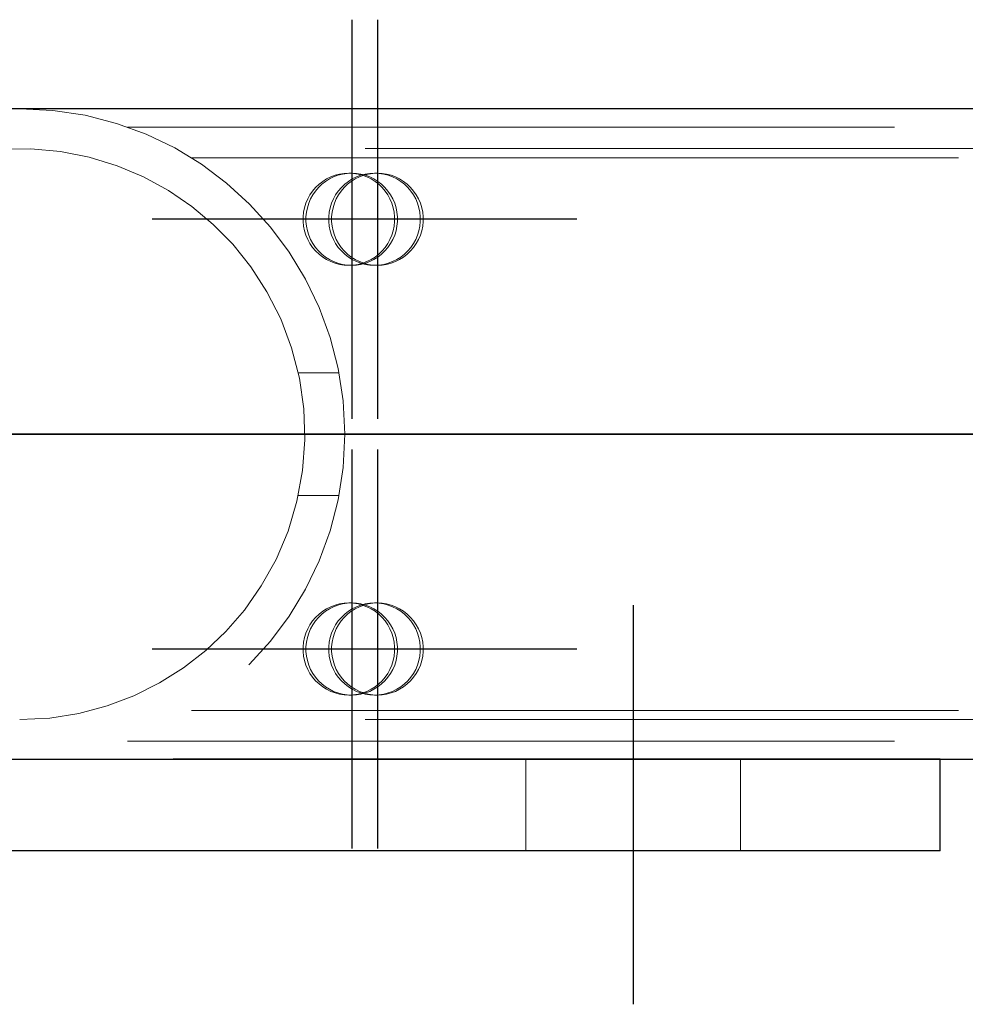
# Model space of a CAD drawing. Header units: millimetres. Extents: x -851 to 2, y 9346 to 10016.
# Tile 218 of 256: x -733.87 to -730.79, y 9759.72 to 9762.92. Entities that reach past the tile are written whole.
import ezdxf

# ---------------------------------------------------------------- set-up
doc = ezdxf.new("R2010")
doc.units = ezdxf.units.MM
doc.header["$LTSCALE"] = 10
doc.linetypes.add('HIDDEN', pattern=[0.375, 0.25, -0.125])
doc.linetypes.add('MITTE', pattern=[2, 1.25, -0.25, 0.25, -0.25])
for name, color, linetype, lineweight in [('PS_Hidden', 2, 'HIDDEN', 9), ('PS_Shape', 161, 'Continuous', 30), ('PS_SOLID', 7, 'Continuous', 30)]:
    doc.layers.add(name, color=color, linetype=linetype, lineweight=lineweight)
doc.layers.add('PS_Mid', color=5, linetype='MITTE')

# ---------------------------------------------------------------- blocks, each defined once
blk = doc.blocks.new('*X547')
at = {"layer": 'PS_Hidden', "color": 2, "linetype": 'HIDDEN'}
for p, q in [((-733.5168, 9762.5749), (-724.1684, 9762.5749)), ((-486.4917, 9762.5049), (-781.6917, 9762.5049)), ((-733.8323, 9762.5042), (-733.9304, 9762.5028)), ((-733.7353, 9762.4953), (-733.8323, 9762.5042)), ((-733.6414, 9762.4768), (-733.7353, 9762.4953)), ((-733.5511, 9762.4491), (-733.6414, 9762.4768)), ((-733.4649, 9762.4128), (-733.5511, 9762.4491)), ((-733.3084, 9762.4749), (-724.1684, 9762.4749)), ((-733.3832, 9762.3682), (-733.4649, 9762.4128)), ((-732.8679, 9762.406), (-732.8543, 9762.4127)), ((-732.845, 9762.4127), (-732.8586, 9762.406)), ((-732.8543, 9762.4127), (-732.8401, 9762.418)), ((-732.8308, 9762.418), (-732.845, 9762.4127)), ((-732.8401, 9762.418), (-732.8255, 9762.4218)), ((-732.8161, 9762.4218), (-732.8308, 9762.418)), ((-732.8255, 9762.4218), (-732.8105, 9762.4241)), ((-732.8012, 9762.4241), (-732.8161, 9762.4218)), ((-732.8105, 9762.4241), (-732.7954, 9762.4249)), ((-732.7861, 9762.4249), (-732.8012, 9762.4241)), ((-732.7954, 9762.4249), (-732.7803, 9762.4241)), ((-732.7954, 9762.4249), (-732.7861, 9762.4249)), ((-732.771, 9762.4241), (-732.7861, 9762.4249)), ((-732.7841, 9762.406), (-732.7705, 9762.4127)), ((-732.7803, 9762.4241), (-732.7653, 9762.4218)), ((-732.7612, 9762.4127), (-732.7748, 9762.406)), ((-732.756, 9762.4218), (-732.771, 9762.4241)), ((-732.7705, 9762.4127), (-732.7563, 9762.418)), ((-732.7653, 9762.4218), (-732.7507, 9762.418)), ((-732.747, 9762.418), (-732.7612, 9762.4127)), ((-732.7563, 9762.418), (-732.7417, 9762.4218)), ((-732.7414, 9762.418), (-732.756, 9762.4218)), ((-732.7507, 9762.418), (-732.7365, 9762.4127)), ((-732.7324, 9762.4218), (-732.747, 9762.418)), ((-732.7417, 9762.4218), (-732.7267, 9762.4241)), ((-732.7272, 9762.4127), (-732.7414, 9762.418)), ((-732.7365, 9762.4127), (-732.7229, 9762.406)), ((-732.7174, 9762.4241), (-732.7324, 9762.4218)), ((-732.7136, 9762.406), (-732.7272, 9762.4127)), ((-732.7267, 9762.4241), (-732.7116, 9762.4249)), ((-732.7023, 9762.4249), (-732.7174, 9762.4241)), ((-732.7116, 9762.4249), (-732.6965, 9762.4241)), ((-732.7116, 9762.4249), (-732.7023, 9762.4249)), ((-732.6872, 9762.4241), (-732.7023, 9762.4249)), ((-732.6965, 9762.4241), (-732.6816, 9762.4218)), ((-732.6723, 9762.4218), (-732.6872, 9762.4241)), ((-732.6816, 9762.4218), (-732.6669, 9762.418)), ((-732.6576, 9762.418), (-732.6723, 9762.4218)), ((-732.6669, 9762.418), (-732.6527, 9762.4127)), ((-732.6434, 9762.4127), (-732.6576, 9762.418)), ((-732.6527, 9762.4127), (-732.6392, 9762.406)), ((-732.6299, 9762.406), (-732.6434, 9762.4127)), ((-732.9036, 9762.3782), (-732.8927, 9762.3887)), ((-732.8834, 9762.3887), (-732.8943, 9762.3782)), ((-732.8927, 9762.3887), (-732.8807, 9762.398)), ((-732.8714, 9762.398), (-732.8834, 9762.3887)), ((-732.8807, 9762.398), (-732.8679, 9762.406)), ((-732.8586, 9762.406), (-732.8714, 9762.398)), ((-732.8199, 9762.3782), (-732.8089, 9762.3887)), ((-732.7996, 9762.3887), (-732.8106, 9762.3782)), ((-732.8089, 9762.3887), (-732.797, 9762.398)), ((-732.7877, 9762.398), (-732.7996, 9762.3887)), ((-732.797, 9762.398), (-732.7841, 9762.406)), ((-732.7748, 9762.406), (-732.7877, 9762.398)), ((-732.7229, 9762.406), (-732.7101, 9762.398)), ((-732.7008, 9762.398), (-732.7136, 9762.406)), ((-732.7101, 9762.398), (-732.6981, 9762.3887)), ((-732.6888, 9762.3887), (-732.7008, 9762.398)), ((-732.6981, 9762.3887), (-732.6871, 9762.3782)), ((-732.6778, 9762.3782), (-732.6888, 9762.3887)), ((-732.6392, 9762.406), (-732.6263, 9762.398)), ((-732.617, 9762.398), (-732.6299, 9762.406)), ((-732.6263, 9762.398), (-732.6144, 9762.3887)), ((-732.6051, 9762.3887), (-732.617, 9762.398)), ((-732.6144, 9762.3887), (-732.6034, 9762.3782)), ((-732.5941, 9762.3782), (-732.6051, 9762.3887)), ((-733.3071, 9762.3163), (-733.3832, 9762.3682)), ((-732.9295, 9762.341), (-732.9221, 9762.3542)), ((-732.9221, 9762.3542), (-732.9135, 9762.3667)), ((-732.9128, 9762.3542), (-732.9202, 9762.341)), ((-732.9135, 9762.3667), (-732.9036, 9762.3782)), ((-732.9042, 9762.3667), (-732.9128, 9762.3542)), ((-732.8943, 9762.3782), (-732.9042, 9762.3667)), ((-732.8457, 9762.341), (-732.8384, 9762.3542)), ((-732.8384, 9762.3542), (-732.8297, 9762.3667)), ((-732.8291, 9762.3542), (-732.8364, 9762.341)), ((-732.8297, 9762.3667), (-732.8199, 9762.3782)), ((-732.8204, 9762.3667), (-732.8291, 9762.3542)), ((-732.8106, 9762.3782), (-732.8204, 9762.3667)), ((-732.6871, 9762.3782), (-732.6773, 9762.3667)), ((-732.668, 9762.3667), (-732.6778, 9762.3782)), ((-732.6773, 9762.3667), (-732.6686, 9762.3542)), ((-732.6686, 9762.3542), (-732.6613, 9762.341)), ((-732.6593, 9762.3542), (-732.668, 9762.3667)), ((-732.652, 9762.341), (-732.6593, 9762.3542)), ((-732.6034, 9762.3782), (-732.5935, 9762.3667)), ((-732.5842, 9762.3667), (-732.5941, 9762.3782)), ((-732.5935, 9762.3667), (-732.5849, 9762.3542)), ((-732.5849, 9762.3542), (-732.5776, 9762.341)), ((-732.5756, 9762.3542), (-732.5842, 9762.3667)), ((-732.5682, 9762.341), (-732.5756, 9762.3542)), ((-733.2374, 9762.2581), (-733.3071, 9762.3163)), ((-732.94, 9762.3125), (-732.9354, 9762.327)), ((-732.9354, 9762.327), (-732.9295, 9762.341)), ((-732.9261, 9762.327), (-732.9307, 9762.3125)), ((-732.9202, 9762.341), (-732.9261, 9762.327)), ((-732.8562, 9762.3125), (-732.8517, 9762.327)), ((-732.8517, 9762.327), (-732.8457, 9762.341)), ((-732.8424, 9762.327), (-732.8469, 9762.3125)), ((-732.8364, 9762.341), (-732.8424, 9762.327)), ((-732.6613, 9762.341), (-732.6553, 9762.327)), ((-732.6553, 9762.327), (-732.6508, 9762.3125)), ((-732.646, 9762.327), (-732.652, 9762.341)), ((-732.6415, 9762.3125), (-732.646, 9762.327)), ((-732.5776, 9762.341), (-732.5716, 9762.327)), ((-732.5716, 9762.327), (-732.5671, 9762.3125)), ((-732.5623, 9762.327), (-732.5682, 9762.341)), ((-732.5578, 9762.3125), (-732.5623, 9762.327)), ((-732.9445, 9762.2825), (-732.943, 9762.2976)), ((-732.943, 9762.2976), (-732.94, 9762.3125)), ((-732.9337, 9762.2976), (-732.9352, 9762.2825)), ((-732.9307, 9762.3125), (-732.9337, 9762.2976)), ((-732.8608, 9762.2825), (-732.8593, 9762.2976)), ((-732.8593, 9762.2976), (-732.8562, 9762.3125)), ((-732.85, 9762.2976), (-732.8515, 9762.2825)), ((-732.8469, 9762.3125), (-732.85, 9762.2976)), ((-732.6508, 9762.3125), (-732.6478, 9762.2976)), ((-732.6478, 9762.2976), (-732.6462, 9762.2825)), ((-732.6385, 9762.2976), (-732.6415, 9762.3125)), ((-732.6369, 9762.2825), (-732.6385, 9762.2976)), ((-732.5671, 9762.3125), (-732.564, 9762.2976)), ((-732.564, 9762.2976), (-732.5625, 9762.2825)), ((-732.5547, 9762.2976), (-732.5578, 9762.3125)), ((-732.5532, 9762.2825), (-732.5547, 9762.2976)), ((-733.174, 9762.1935), (-733.2374, 9762.2581)), ((-732.9445, 9762.2673), (-732.9445, 9762.2825)), ((-732.943, 9762.2522), (-732.9445, 9762.2673)), ((-732.94, 9762.2373), (-732.943, 9762.2522)), ((-732.9352, 9762.2825), (-732.9352, 9762.2673)), ((-732.9352, 9762.2673), (-732.9337, 9762.2522)), ((-732.9337, 9762.2522), (-732.9307, 9762.2373)), ((-732.8608, 9762.2673), (-732.8608, 9762.2825)), ((-732.8593, 9762.2522), (-732.8608, 9762.2673)), ((-732.8562, 9762.2373), (-732.8593, 9762.2522)), ((-732.8515, 9762.2825), (-732.8515, 9762.2673)), ((-732.8515, 9762.2673), (-732.85, 9762.2522)), ((-732.85, 9762.2522), (-732.8469, 9762.2373)), ((-732.6478, 9762.2522), (-732.6508, 9762.2373)), ((-732.6462, 9762.2673), (-732.6478, 9762.2522)), ((-732.6462, 9762.2825), (-732.6462, 9762.2673)), ((-732.6415, 9762.2373), (-732.6385, 9762.2522)), ((-732.6385, 9762.2522), (-732.6369, 9762.2673)), ((-732.6369, 9762.2673), (-732.6369, 9762.2825)), ((-732.564, 9762.2522), (-732.5671, 9762.2373)), ((-732.5625, 9762.2673), (-732.564, 9762.2522)), ((-732.5625, 9762.2825), (-732.5625, 9762.2673)), ((-732.5578, 9762.2373), (-732.5547, 9762.2522)), ((-732.5547, 9762.2522), (-732.5532, 9762.2673)), ((-732.5532, 9762.2673), (-732.5532, 9762.2825)), ((-732.9354, 9762.2228), (-732.94, 9762.2373)), ((-732.9295, 9762.2088), (-732.9354, 9762.2228)), ((-732.9307, 9762.2373), (-732.9261, 9762.2228)), ((-732.9261, 9762.2228), (-732.9202, 9762.2088)), ((-732.8517, 9762.2228), (-732.8562, 9762.2373)), ((-732.8457, 9762.2088), (-732.8517, 9762.2228)), ((-732.8469, 9762.2373), (-732.8424, 9762.2228)), ((-732.8424, 9762.2228), (-732.8364, 9762.2088)), ((-732.6553, 9762.2228), (-732.6613, 9762.2088)), ((-732.6508, 9762.2373), (-732.6553, 9762.2228)), ((-732.652, 9762.2088), (-732.646, 9762.2228)), ((-732.646, 9762.2228), (-732.6415, 9762.2373)), ((-732.5716, 9762.2228), (-732.5776, 9762.2088)), ((-732.5671, 9762.2373), (-732.5716, 9762.2228)), ((-732.5682, 9762.2088), (-732.5623, 9762.2228)), ((-732.5623, 9762.2228), (-732.5578, 9762.2373)), ((-733.1152, 9762.1201), (-733.174, 9762.1935)), ((-732.9221, 9762.1956), (-732.9295, 9762.2088)), ((-732.9135, 9762.1831), (-732.9221, 9762.1956)), ((-732.9202, 9762.2088), (-732.9128, 9762.1956)), ((-732.9128, 9762.1956), (-732.9042, 9762.1831)), ((-732.8384, 9762.1956), (-732.8457, 9762.2088)), ((-732.8297, 9762.1831), (-732.8384, 9762.1956)), ((-732.8364, 9762.2088), (-732.8291, 9762.1956)), ((-732.8291, 9762.1956), (-732.8204, 9762.1831)), ((-732.6686, 9762.1956), (-732.6773, 9762.1831)), ((-732.6613, 9762.2088), (-732.6686, 9762.1956)), ((-732.668, 9762.1831), (-732.6593, 9762.1956)), ((-732.6593, 9762.1956), (-732.652, 9762.2088)), ((-732.5849, 9762.1956), (-732.5935, 9762.1831)), ((-732.5776, 9762.2088), (-732.5849, 9762.1956)), ((-732.5842, 9762.1831), (-732.5756, 9762.1956)), ((-732.5756, 9762.1956), (-732.5682, 9762.2088)), ((-732.9036, 9762.1716), (-732.9135, 9762.1831)), ((-732.9042, 9762.1831), (-732.8943, 9762.1716)), ((-732.8927, 9762.1611), (-732.9036, 9762.1716)), ((-732.8943, 9762.1716), (-732.8834, 9762.1611)), ((-732.8807, 9762.1518), (-732.8927, 9762.1611)), ((-732.8834, 9762.1611), (-732.8714, 9762.1518)), ((-732.8199, 9762.1716), (-732.8297, 9762.1831)), ((-732.8204, 9762.1831), (-732.8106, 9762.1716)), ((-732.8089, 9762.1611), (-732.8199, 9762.1716)), ((-732.8106, 9762.1716), (-732.7996, 9762.1611)), ((-732.797, 9762.1518), (-732.8089, 9762.1611)), ((-732.7996, 9762.1611), (-732.7877, 9762.1518)), ((-732.6981, 9762.1611), (-732.7101, 9762.1518)), ((-732.7008, 9762.1518), (-732.6888, 9762.1611)), ((-732.6871, 9762.1716), (-732.6981, 9762.1611)), ((-732.6888, 9762.1611), (-732.6778, 9762.1716)), ((-732.6773, 9762.1831), (-732.6871, 9762.1716)), ((-732.6778, 9762.1716), (-732.668, 9762.1831)), ((-732.6144, 9762.1611), (-732.6263, 9762.1518)), ((-732.617, 9762.1518), (-732.6051, 9762.1611)), ((-732.6034, 9762.1716), (-732.6144, 9762.1611)), ((-732.6051, 9762.1611), (-732.5941, 9762.1716)), ((-732.5935, 9762.1831), (-732.6034, 9762.1716)), ((-732.5941, 9762.1716), (-732.5842, 9762.1831)), ((-732.8679, 9762.1437), (-732.8807, 9762.1518)), ((-732.8714, 9762.1518), (-732.8586, 9762.1437)), ((-732.8543, 9762.1371), (-732.8679, 9762.1437)), ((-732.8586, 9762.1437), (-732.845, 9762.1371)), ((-732.8401, 9762.1318), (-732.8543, 9762.1371)), ((-732.845, 9762.1371), (-732.8308, 9762.1318)), ((-732.8255, 9762.128), (-732.8401, 9762.1318)), ((-732.8308, 9762.1318), (-732.8161, 9762.128)), ((-732.8105, 9762.1257), (-732.8255, 9762.128)), ((-732.8161, 9762.128), (-732.8012, 9762.1257)), ((-732.7954, 9762.1249), (-732.8105, 9762.1257)), ((-732.8012, 9762.1257), (-732.7861, 9762.1249)), ((-732.7841, 9762.1437), (-732.797, 9762.1518)), ((-732.7803, 9762.1257), (-732.7954, 9762.1249)), ((-732.7954, 9762.1249), (-732.7861, 9762.1249)), ((-732.7877, 9762.1518), (-732.7748, 9762.1437)), ((-732.7861, 9762.1249), (-732.771, 9762.1257)), ((-732.7705, 9762.1371), (-732.7841, 9762.1437)), ((-732.7653, 9762.128), (-732.7803, 9762.1257)), ((-732.7748, 9762.1437), (-732.7612, 9762.1371)), ((-732.771, 9762.1257), (-732.756, 9762.128)), ((-732.7563, 9762.1318), (-732.7705, 9762.1371)), ((-732.7507, 9762.1318), (-732.7653, 9762.128)), ((-732.7612, 9762.1371), (-732.747, 9762.1318)), ((-732.7417, 9762.128), (-732.7563, 9762.1318)), ((-732.756, 9762.128), (-732.7414, 9762.1318)), ((-732.7365, 9762.1371), (-732.7507, 9762.1318)), ((-732.747, 9762.1318), (-732.7324, 9762.128)), ((-732.7267, 9762.1257), (-732.7417, 9762.128)), ((-732.7414, 9762.1318), (-732.7272, 9762.1371)), ((-732.7229, 9762.1437), (-732.7365, 9762.1371)), ((-732.7324, 9762.128), (-732.7174, 9762.1257)), ((-732.7272, 9762.1371), (-732.7136, 9762.1437)), ((-732.7116, 9762.1249), (-732.7267, 9762.1257)), ((-732.7101, 9762.1518), (-732.7229, 9762.1437)), ((-732.7174, 9762.1257), (-732.7023, 9762.1249)), ((-732.7136, 9762.1437), (-732.7008, 9762.1518)), ((-732.6965, 9762.1257), (-732.7116, 9762.1249)), ((-732.7116, 9762.1249), (-732.7023, 9762.1249)), ((-732.7023, 9762.1249), (-732.6872, 9762.1257)), ((-732.6816, 9762.128), (-732.6965, 9762.1257)), ((-732.6872, 9762.1257), (-732.6723, 9762.128)), ((-732.6669, 9762.1318), (-732.6816, 9762.128)), ((-732.6723, 9762.128), (-732.6576, 9762.1318)), ((-732.6527, 9762.1371), (-732.6669, 9762.1318)), ((-732.6576, 9762.1318), (-732.6434, 9762.1371)), ((-732.6392, 9762.1437), (-732.6527, 9762.1371)), ((-732.6434, 9762.1371), (-732.6299, 9762.1437)), ((-732.6263, 9762.1518), (-732.6392, 9762.1437)), ((-732.6299, 9762.1437), (-732.617, 9762.1518)), ((-733.0624, 9762.0386), (-733.1152, 9762.1201)), ((-733.0174, 9761.9501), (-733.0624, 9762.0386)), ((-732.982, 9761.8558), (-733.0174, 9761.9501)), ((-732.9567, 9761.7574), (-732.982, 9761.8558)), ((-732.8274, 9761.7749), (-732.9601, 9761.7749)), ((-732.9421, 9761.657), (-732.9567, 9761.7574)), ((-732.9386, 9761.5567), (-732.9421, 9761.657)), ((-732.9462, 9761.4562), (-732.9386, 9761.5567)), ((-732.9647, 9761.3563), (-732.9462, 9761.4562)), ((-732.9937, 9761.2591), (-732.9647, 9761.3563)), ((-732.8274, 9761.3749), (-732.9601, 9761.3749)), ((-733.0328, 9761.1667), (-732.9937, 9761.2591)), ((-733.0808, 9761.0807), (-733.0328, 9761.1667)), ((-733.136, 9761.002), (-733.0808, 9761.0807)), ((-733.1966, 9760.9318), (-733.136, 9761.002)), ((-732.8807, 9760.998), (-732.8679, 9761.006)), ((-732.8586, 9761.006), (-732.8714, 9760.998)), ((-732.8679, 9761.006), (-732.8543, 9761.0127)), ((-732.845, 9761.0127), (-732.8586, 9761.006)), ((-732.8543, 9761.0127), (-732.8401, 9761.018)), ((-732.8308, 9761.018), (-732.845, 9761.0127)), ((-732.8401, 9761.018), (-732.8255, 9761.0218)), ((-732.8161, 9761.0218), (-732.8308, 9761.018)), ((-732.8255, 9761.0218), (-732.8105, 9761.0241)), ((-732.8012, 9761.0241), (-732.8161, 9761.0218)), ((-732.8105, 9761.0241), (-732.7954, 9761.0249)), ((-732.7861, 9761.0249), (-732.8012, 9761.0241)), ((-732.797, 9760.998), (-732.7841, 9761.006)), ((-732.7954, 9761.0249), (-732.7803, 9761.0241)), ((-732.7954, 9761.0249), (-732.7861, 9761.0249)), ((-732.7748, 9761.006), (-732.7877, 9760.998)), ((-732.771, 9761.0241), (-732.7861, 9761.0249)), ((-732.7841, 9761.006), (-732.7705, 9761.0127)), ((-732.7803, 9761.0241), (-732.7653, 9761.0218)), ((-732.7612, 9761.0127), (-732.7748, 9761.006)), ((-732.756, 9761.0218), (-732.771, 9761.0241)), ((-732.7705, 9761.0127), (-732.7563, 9761.018)), ((-732.7653, 9761.0218), (-732.7507, 9761.018)), ((-732.747, 9761.018), (-732.7612, 9761.0127)), ((-732.7563, 9761.018), (-732.7417, 9761.0218)), ((-732.7414, 9761.018), (-732.756, 9761.0218)), ((-732.7507, 9761.018), (-732.7365, 9761.0127)), ((-732.7324, 9761.0218), (-732.747, 9761.018)), ((-732.7417, 9761.0218), (-732.7267, 9761.0241)), ((-732.7272, 9761.0127), (-732.7414, 9761.018)), ((-732.7365, 9761.0127), (-732.7229, 9761.006)), ((-732.7174, 9761.0241), (-732.7324, 9761.0218)), ((-732.7136, 9761.006), (-732.7272, 9761.0127)), ((-732.7267, 9761.0241), (-732.7116, 9761.0249)), ((-732.7229, 9761.006), (-732.7101, 9760.998)), ((-732.7023, 9761.0249), (-732.7174, 9761.0241)), ((-732.7008, 9760.998), (-732.7136, 9761.006)), ((-732.7116, 9761.0249), (-732.6965, 9761.0241)), ((-732.7116, 9761.0249), (-732.7023, 9761.0249)), ((-732.6872, 9761.0241), (-732.7023, 9761.0249)), ((-732.6965, 9761.0241), (-732.6816, 9761.0218)), ((-732.6723, 9761.0218), (-732.6872, 9761.0241)), ((-732.6816, 9761.0218), (-732.6669, 9761.018)), ((-732.6576, 9761.018), (-732.6723, 9761.0218)), ((-732.6669, 9761.018), (-732.6527, 9761.0127)), ((-732.6434, 9761.0127), (-732.6576, 9761.018)), ((-732.6527, 9761.0127), (-732.6392, 9761.006)), ((-732.6299, 9761.006), (-732.6434, 9761.0127)), ((-732.6392, 9761.006), (-732.6263, 9760.998)), ((-732.617, 9760.998), (-732.6299, 9761.006)), ((-732.9135, 9760.9667), (-732.9036, 9760.9782)), ((-732.8943, 9760.9782), (-732.9042, 9760.9667)), ((-732.9036, 9760.9782), (-732.8927, 9760.9887)), ((-732.8834, 9760.9887), (-732.8943, 9760.9782)), ((-732.8927, 9760.9887), (-732.8807, 9760.998)), ((-732.8714, 9760.998), (-732.8834, 9760.9887)), ((-732.8297, 9760.9667), (-732.8199, 9760.9782)), ((-732.8106, 9760.9782), (-732.8204, 9760.9667)), ((-732.8199, 9760.9782), (-732.8089, 9760.9887)), ((-732.7996, 9760.9887), (-732.8106, 9760.9782)), ((-732.8089, 9760.9887), (-732.797, 9760.998)), ((-732.7877, 9760.998), (-732.7996, 9760.9887)), ((-732.7101, 9760.998), (-732.6981, 9760.9887)), ((-732.6888, 9760.9887), (-732.7008, 9760.998)), ((-732.6981, 9760.9887), (-732.6871, 9760.9782)), ((-732.6778, 9760.9782), (-732.6888, 9760.9887)), ((-732.6871, 9760.9782), (-732.6773, 9760.9667)), ((-732.668, 9760.9667), (-732.6778, 9760.9782)), ((-732.6263, 9760.998), (-732.6144, 9760.9887)), ((-732.6051, 9760.9887), (-732.617, 9760.998)), ((-732.6144, 9760.9887), (-732.6034, 9760.9782)), ((-732.5941, 9760.9782), (-732.6051, 9760.9887)), ((-732.6034, 9760.9782), (-732.5935, 9760.9667)), ((-732.5842, 9760.9667), (-732.5941, 9760.9782)), ((-732.9354, 9760.927), (-732.9295, 9760.941)), ((-732.9295, 9760.941), (-732.9221, 9760.9542)), ((-732.9202, 9760.941), (-732.9261, 9760.927)), ((-732.9221, 9760.9542), (-732.9135, 9760.9667)), ((-732.9128, 9760.9542), (-732.9202, 9760.941)), ((-732.9042, 9760.9667), (-732.9128, 9760.9542)), ((-732.8517, 9760.927), (-732.8457, 9760.941)), ((-732.8457, 9760.941), (-732.8384, 9760.9542)), ((-732.8364, 9760.941), (-732.8424, 9760.927)), ((-732.8384, 9760.9542), (-732.8297, 9760.9667)), ((-732.8291, 9760.9542), (-732.8364, 9760.941)), ((-732.8204, 9760.9667), (-732.8291, 9760.9542)), ((-732.6773, 9760.9667), (-732.6686, 9760.9542)), ((-732.6686, 9760.9542), (-732.6613, 9760.941)), ((-732.6593, 9760.9542), (-732.668, 9760.9667)), ((-732.6613, 9760.941), (-732.6553, 9760.927)), ((-732.652, 9760.941), (-732.6593, 9760.9542)), ((-732.646, 9760.927), (-732.652, 9760.941)), ((-732.5935, 9760.9667), (-732.5849, 9760.9542)), ((-732.5849, 9760.9542), (-732.5776, 9760.941)), ((-732.5756, 9760.9542), (-732.5842, 9760.9667)), ((-732.5776, 9760.941), (-732.5716, 9760.927)), ((-732.5682, 9760.941), (-732.5756, 9760.9542)), ((-732.5623, 9760.927), (-732.5682, 9760.941)), ((-733.262, 9760.8699), (-733.1966, 9760.9318)), ((-732.943, 9760.8976), (-732.94, 9760.9125)), ((-732.94, 9760.9125), (-732.9354, 9760.927)), ((-732.9307, 9760.9125), (-732.9337, 9760.8976)), ((-732.9261, 9760.927), (-732.9307, 9760.9125)), ((-732.8593, 9760.8976), (-732.8562, 9760.9125)), ((-732.8562, 9760.9125), (-732.8517, 9760.927)), ((-732.8469, 9760.9125), (-732.85, 9760.8976)), ((-732.8424, 9760.927), (-732.8469, 9760.9125)), ((-732.6553, 9760.927), (-732.6508, 9760.9125)), ((-732.6508, 9760.9125), (-732.6478, 9760.8976)), ((-732.6415, 9760.9125), (-732.646, 9760.927)), ((-732.6385, 9760.8976), (-732.6415, 9760.9125)), ((-732.5716, 9760.927), (-732.5671, 9760.9125)), ((-732.5671, 9760.9125), (-732.564, 9760.8976)), ((-732.5578, 9760.9125), (-732.5623, 9760.927)), ((-732.5547, 9760.8976), (-732.5578, 9760.9125)), ((-732.9445, 9760.8825), (-732.943, 9760.8976)), ((-732.9445, 9760.8673), (-732.9445, 9760.8825)), ((-732.9337, 9760.8976), (-732.9352, 9760.8825)), ((-732.9352, 9760.8825), (-732.9352, 9760.8673)), ((-732.8608, 9760.8825), (-732.8593, 9760.8976)), ((-732.8608, 9760.8673), (-732.8608, 9760.8825)), ((-732.85, 9760.8976), (-732.8515, 9760.8825)), ((-732.8515, 9760.8825), (-732.8515, 9760.8673)), ((-732.6478, 9760.8976), (-732.6462, 9760.8825)), ((-732.6462, 9760.8825), (-732.6462, 9760.8673)), ((-732.6369, 9760.8825), (-732.6385, 9760.8976)), ((-732.6369, 9760.8673), (-732.6369, 9760.8825)), ((-732.564, 9760.8976), (-732.5625, 9760.8825)), ((-732.5625, 9760.8825), (-732.5625, 9760.8673)), ((-732.5532, 9760.8825), (-732.5547, 9760.8976)), ((-732.5532, 9760.8673), (-732.5532, 9760.8825)), ((-733.3341, 9760.8138), (-733.262, 9760.8699)), ((-732.943, 9760.8522), (-732.9445, 9760.8673)), ((-732.94, 9760.8373), (-732.943, 9760.8522)), ((-732.9352, 9760.8673), (-732.9337, 9760.8522)), ((-732.9337, 9760.8522), (-732.9307, 9760.8373)), ((-732.8593, 9760.8522), (-732.8608, 9760.8673)), ((-732.8562, 9760.8373), (-732.8593, 9760.8522)), ((-732.8515, 9760.8673), (-732.85, 9760.8522)), ((-732.85, 9760.8522), (-732.8469, 9760.8373)), ((-732.6478, 9760.8522), (-732.6508, 9760.8373)), ((-732.6462, 9760.8673), (-732.6478, 9760.8522)), ((-732.6415, 9760.8373), (-732.6385, 9760.8522)), ((-732.6385, 9760.8522), (-732.6369, 9760.8673)), ((-732.564, 9760.8522), (-732.5671, 9760.8373)), ((-732.5625, 9760.8673), (-732.564, 9760.8522)), ((-732.5578, 9760.8373), (-732.5547, 9760.8522)), ((-732.5547, 9760.8522), (-732.5532, 9760.8673)), ((-733.4123, 9760.7645), (-733.3341, 9760.8138)), ((-732.9354, 9760.8228), (-732.94, 9760.8373)), ((-732.9295, 9760.8088), (-732.9354, 9760.8228)), ((-732.9307, 9760.8373), (-732.9261, 9760.8228)), ((-732.9221, 9760.7956), (-732.9295, 9760.8088)), ((-732.9261, 9760.8228), (-732.9202, 9760.8088)), ((-732.9202, 9760.8088), (-732.9128, 9760.7956)), ((-732.8517, 9760.8228), (-732.8562, 9760.8373)), ((-732.8457, 9760.8088), (-732.8517, 9760.8228)), ((-732.8469, 9760.8373), (-732.8424, 9760.8228)), ((-732.8384, 9760.7956), (-732.8457, 9760.8088)), ((-732.8424, 9760.8228), (-732.8364, 9760.8088)), ((-732.8364, 9760.8088), (-732.8291, 9760.7956)), ((-732.6613, 9760.8088), (-732.6686, 9760.7956)), ((-732.6553, 9760.8228), (-732.6613, 9760.8088)), ((-732.6593, 9760.7956), (-732.652, 9760.8088)), ((-732.6508, 9760.8373), (-732.6553, 9760.8228)), ((-732.652, 9760.8088), (-732.646, 9760.8228)), ((-732.646, 9760.8228), (-732.6415, 9760.8373)), ((-732.5776, 9760.8088), (-732.5849, 9760.7956)), ((-732.5716, 9760.8228), (-732.5776, 9760.8088)), ((-732.5756, 9760.7956), (-732.5682, 9760.8088)), ((-732.5671, 9760.8373), (-732.5716, 9760.8228)), ((-732.5682, 9760.8088), (-732.5623, 9760.8228)), ((-732.5623, 9760.8228), (-732.5578, 9760.8373)), ((-732.9135, 9760.7831), (-732.9221, 9760.7956)), ((-732.9036, 9760.7716), (-732.9135, 9760.7831)), ((-732.9128, 9760.7956), (-732.9042, 9760.7831)), ((-732.9042, 9760.7831), (-732.8943, 9760.7716)), ((-732.8297, 9760.7831), (-732.8384, 9760.7956)), ((-732.8199, 9760.7716), (-732.8297, 9760.7831)), ((-732.8291, 9760.7956), (-732.8204, 9760.7831)), ((-732.8204, 9760.7831), (-732.8106, 9760.7716)), ((-732.6773, 9760.7831), (-732.6871, 9760.7716)), ((-732.6778, 9760.7716), (-732.668, 9760.7831)), ((-732.6686, 9760.7956), (-732.6773, 9760.7831)), ((-732.668, 9760.7831), (-732.6593, 9760.7956)), ((-732.5935, 9760.7831), (-732.6034, 9760.7716)), ((-732.5941, 9760.7716), (-732.5842, 9760.7831)), ((-732.5849, 9760.7956), (-732.5935, 9760.7831)), ((-732.5842, 9760.7831), (-732.5756, 9760.7956)), ((-733.4958, 9760.7228), (-733.4123, 9760.7645)), ((-732.8927, 9760.7611), (-732.9036, 9760.7716)), ((-732.8943, 9760.7716), (-732.8834, 9760.7611)), ((-732.8807, 9760.7518), (-732.8927, 9760.7611)), ((-732.8834, 9760.7611), (-732.8714, 9760.7518)), ((-732.8679, 9760.7437), (-732.8807, 9760.7518)), ((-732.8714, 9760.7518), (-732.8586, 9760.7437)), ((-732.8089, 9760.7611), (-732.8199, 9760.7716)), ((-732.8106, 9760.7716), (-732.7996, 9760.7611)), ((-732.797, 9760.7518), (-732.8089, 9760.7611)), ((-732.7996, 9760.7611), (-732.7877, 9760.7518)), ((-732.7841, 9760.7437), (-732.797, 9760.7518)), ((-732.7877, 9760.7518), (-732.7748, 9760.7437)), ((-732.7101, 9760.7518), (-732.7229, 9760.7437)), ((-732.7136, 9760.7437), (-732.7008, 9760.7518)), ((-732.6981, 9760.7611), (-732.7101, 9760.7518)), ((-732.7008, 9760.7518), (-732.6888, 9760.7611)), ((-732.6871, 9760.7716), (-732.6981, 9760.7611)), ((-732.6888, 9760.7611), (-732.6778, 9760.7716)), ((-732.6263, 9760.7518), (-732.6392, 9760.7437)), ((-732.6299, 9760.7437), (-732.617, 9760.7518)), ((-732.6144, 9760.7611), (-732.6263, 9760.7518)), ((-732.617, 9760.7518), (-732.6051, 9760.7611)), ((-732.6034, 9760.7716), (-732.6144, 9760.7611)), ((-732.6051, 9760.7611), (-732.5941, 9760.7716)), ((-733.5836, 9760.6896), (-733.4958, 9760.7228)), ((-732.8543, 9760.7371), (-732.8679, 9760.7437)), ((-732.8586, 9760.7437), (-732.845, 9760.7371)), ((-732.8401, 9760.7318), (-732.8543, 9760.7371)), ((-732.845, 9760.7371), (-732.8308, 9760.7318)), ((-732.8255, 9760.728), (-732.8401, 9760.7318)), ((-732.8308, 9760.7318), (-732.8161, 9760.728)), ((-732.8105, 9760.7257), (-732.8255, 9760.728)), ((-732.8161, 9760.728), (-732.8012, 9760.7257)), ((-732.7954, 9760.7249), (-732.8105, 9760.7257)), ((-732.8012, 9760.7257), (-732.7861, 9760.7249)), ((-732.7803, 9760.7257), (-732.7954, 9760.7249)), ((-732.7954, 9760.7249), (-732.7861, 9760.7249)), ((-732.7861, 9760.7249), (-732.771, 9760.7257)), ((-732.7705, 9760.7371), (-732.7841, 9760.7437)), ((-732.7653, 9760.728), (-732.7803, 9760.7257)), ((-732.7748, 9760.7437), (-732.7612, 9760.7371)), ((-732.771, 9760.7257), (-732.756, 9760.728)), ((-732.7563, 9760.7318), (-732.7705, 9760.7371)), ((-732.7507, 9760.7318), (-732.7653, 9760.728)), ((-732.7612, 9760.7371), (-732.747, 9760.7318)), ((-732.7417, 9760.728), (-732.7563, 9760.7318)), ((-732.756, 9760.728), (-732.7414, 9760.7318)), ((-732.7365, 9760.7371), (-732.7507, 9760.7318)), ((-732.747, 9760.7318), (-732.7324, 9760.728)), ((-732.7267, 9760.7257), (-732.7417, 9760.728)), ((-732.7414, 9760.7318), (-732.7272, 9760.7371)), ((-732.7229, 9760.7437), (-732.7365, 9760.7371)), ((-732.7324, 9760.728), (-732.7174, 9760.7257)), ((-732.7272, 9760.7371), (-732.7136, 9760.7437)), ((-732.7116, 9760.7249), (-732.7267, 9760.7257)), ((-732.7174, 9760.7257), (-732.7023, 9760.7249)), ((-732.6965, 9760.7257), (-732.7116, 9760.7249)), ((-732.7116, 9760.7249), (-732.7023, 9760.7249)), ((-732.7023, 9760.7249), (-732.6872, 9760.7257)), ((-732.6816, 9760.728), (-732.6965, 9760.7257)), ((-732.6872, 9760.7257), (-732.6723, 9760.728)), ((-732.6669, 9760.7318), (-732.6816, 9760.728)), ((-732.6723, 9760.728), (-732.6576, 9760.7318)), ((-732.6527, 9760.7371), (-732.6669, 9760.7318)), ((-732.6576, 9760.7318), (-732.6434, 9760.7371)), ((-732.6392, 9760.7437), (-732.6527, 9760.7371)), ((-732.6434, 9760.7371), (-732.6299, 9760.7437)), ((-733.6752, 9760.6652), (-733.5836, 9760.6896)), ((-733.8684, 9760.6449), (-733.7703, 9760.6501)), ((-733.7703, 9760.6501), (-733.6752, 9760.6652)), ((-733.3084, 9760.6749), (-724.1684, 9760.6749)), ((-486.4917, 9760.6449), (-781.6917, 9760.6449)), ((-733.5168, 9760.5749), (-724.1684, 9760.5749)), ((-730.8684, 9760.5177), (-736.8684, 9760.5177)), ((-732.2184, 9760.2177), (-732.2184, 9760.5177)), ((-731.5184, 9760.2177), (-731.5184, 9760.5177)), ((-730.8684, 9760.5149), (-730.8684, 9760.5177))]:
    blk.add_line(p, q, dxfattribs=at)
at = {"layer": 'PS_Hidden', "extrusion": (0, 0, -1)}
for start, end in [(270, 90), (90, 270)]:
    blk.add_arc((733.8684, 9761.5749), 1.06, start, end, dxfattribs=at)
at = {"layer": 'PS_Mid', "color": 5, "linetype": 'MITTE'}
for p, q in [((-732.7861, 9762.9249), (-732.7861, 9761.6249)), ((-732.7023, 9762.9249), (-732.7023, 9761.6249)), ((-732.1361, 9762.2749), (-733.4361, 9762.2749)), ((-732.0523, 9762.2749), (-733.3523, 9762.2749)), ((-786.0525, 9761.5749), (-731.6843, 9761.5749)), ((-484.0025, 9761.5749), (-784.1809, 9761.5749)), ((-736.0525, 9761.5749), (-681.6843, 9761.5749)), ((-733.4619, 9761.5749), (-732.3084, 9761.5749)), ((-732.7861, 9761.5249), (-732.7861, 9760.2249)), ((-732.7023, 9761.5249), (-732.7023, 9760.2249)), ((-731.8684, 9761.0177), (-731.8684, 9759.7177)), ((-731.8684, 9761.0177), (-731.8684, 9759.7177)), ((-732.1361, 9760.8749), (-733.4361, 9760.8749)), ((-732.0523, 9760.8749), (-733.3523, 9760.8749))]:
    blk.add_line(p, q, dxfattribs=at)
at = {"layer": 'PS_SOLID', "color": 7, "linetype": 'Continuous'}
for p, q in [((-486.4917, 9762.6349), (-781.6917, 9762.6349)), ((-486.4917, 9760.5149), (-781.6917, 9760.5149)), ((-730.8684, 9760.2177), (-730.8684, 9760.5149)), ((-730.8684, 9760.2177), (-736.8684, 9760.2177))]:
    blk.add_line(p, q, dxfattribs=at)

msp = doc.modelspace()

# ---------------------------------------------------------------- block references
at = {"layer": 'PS_Shape', "color": 31}
msp.add_blockref('*X547', (0, 0), dxfattribs=at)

doc.saveas('drawing.dxf')
